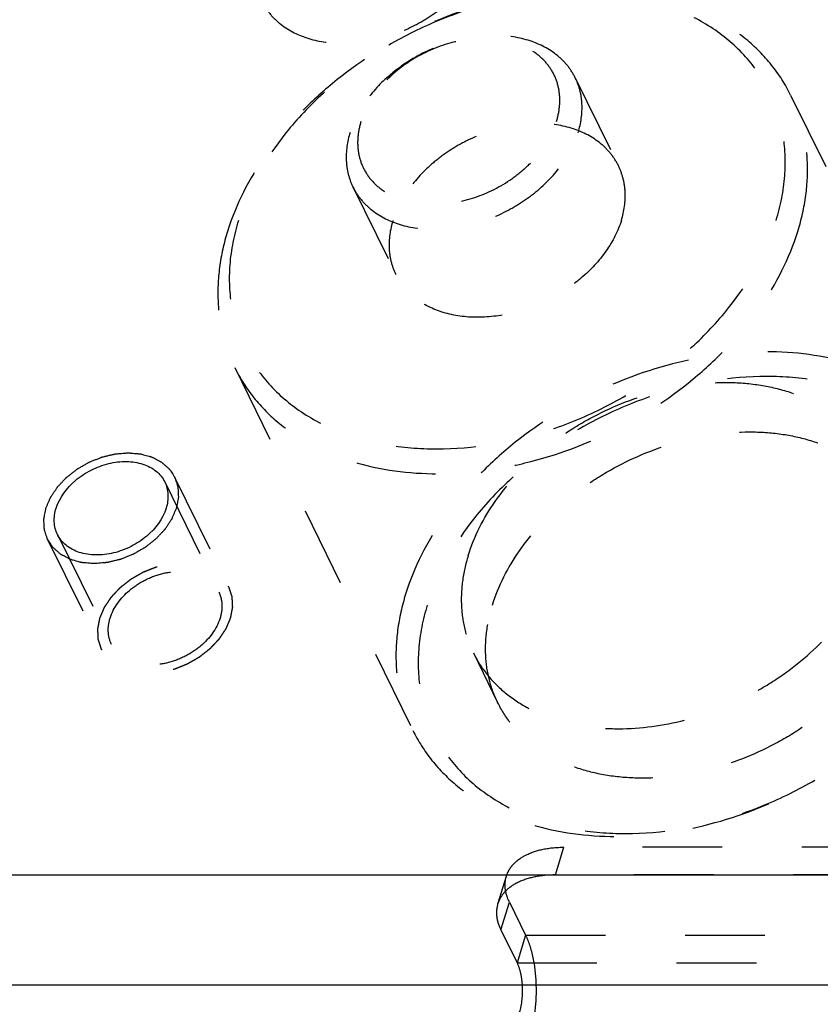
# Model space of a CAD drawing. Header units: millimetres. Extents: x 0 to 410, y 0 to 287.
# Tile 44 of 57: x 258 to 280, y 195 to 223. Entities that reach past the tile are written whole.
import ezdxf

# ---------------------------------------------------------------- set-up
doc = ezdxf.new("R2010")
doc.units = ezdxf.units.MM
doc.header["$LTSCALE"] = 22.55
doc.linetypes.add('HIDDEN', pattern=[0.2, 0.1, -0.1])
doc.layers.get('0').update_dxf_attribs({"linetype": 'CONTINUOUS'})
doc.layers.add('1_ASSI', color=7, linetype='CONTINUOUS')
doc.layers.add('DEFAULT_2', color=8, linetype='HIDDEN')

msp = doc.modelspace()

# ---------------------------------------------------------------- linework, layer by layer
at = {"color": 7, "linetype": 'Continuous'}
for p, q in [((297.4653, 198.30857), (216.87246, 198.30857)), ((298.99051, 195.20052), (218.39767, 195.20052))]:
    msp.add_line(p, q, dxfattribs=at)
at = {"color": 2, "linetype": 'Continuous'}
for points in [[(258.53413, 208.68766), (258.54489, 208.71301), (258.56643, 208.76373), (258.59865, 208.83981), (258.62572, 208.90318), (258.64425, 208.94761), (258.65549, 208.97288), (258.66208, 208.99216), (258.67571, 209.01019), (258.69142, 209.03467), (258.72007, 209.0773), (258.76035, 209.13833), (258.80105, 209.19924), (258.82912, 209.24204), (258.84574, 209.26626), (258.85658, 209.28507), (258.87365, 209.30143), (258.89424, 209.32409), (258.9313, 209.36336), (258.98365, 209.41968), (259.03638, 209.47583), (259.0729, 209.51534), (259.09432, 209.53762), (259.10886, 209.55515), (259.12922, 209.56954), (259.15434, 209.58983), (259.19924, 209.62481), (259.26286, 209.67509), (259.32677, 209.72512), (259.37128, 209.76045), (259.39703, 209.78018), (259.41544, 209.79629), (259.43727, 209.80736), (259.46519, 209.82388), (259.5146, 209.85196), (259.58487, 209.89255), (259.65533, 209.93282), (259.70447, 209.96135), (259.7328, 209.97716), (259.75337, 209.99041), (259.7765, 209.99832), (259.80645, 210.01073), (259.85928, 210.03156), (259.93452, 210.06183), (260.00988, 210.09175), (260.06255, 210.11308), (260.09275, 210.12472), (260.11512, 210.135), (260.13856, 210.13934), (260.16943, 210.14719), (260.22365, 210.15997), (260.301, 210.17878), (260.3784, 210.19721), (260.43256, 210.21052), (260.46352, 210.21754), (260.48669, 210.22445), (260.51009, 210.22506), (260.54122, 210.22807), (260.59572, 210.2323), (260.67357, 210.23894), (260.75136, 210.24517), (260.80596, 210.24997), (260.83692, 210.25209), (260.86084, 210.2554), (260.88206, 210.25216), (260.91129, 210.25012), (260.96201, 210.24549), (261.03472, 210.23947), (261.10724, 210.23306), (261.15822, 210.22898), (261.18704, 210.22606), (261.20954, 210.22553), (261.22863, 210.21867), (261.25527, 210.21174), (261.30133, 210.19858), (261.36746, 210.18036), (261.43333, 210.16176), (261.47975, 210.14914), (261.50583, 210.14136), (261.52662, 210.13709), (261.5427, 210.12687), (261.56578, 210.11531), (261.6054, 210.09412), (261.66244, 210.0644), (261.71917, 210.03431), (261.75923, 210.01363), (261.78161, 210.00128), (261.79983, 209.99352), (261.81257, 209.97998), (261.83146, 209.96395), (261.86363, 209.93496), (261.91012, 209.89406), (261.95621, 209.85286), (261.98894, 209.8243), (262.00696, 209.80758), (262.02237, 209.79615), (262.03055, 209.7805), (262.04398, 209.7611), (262.06629, 209.72646), (262.09885, 209.67736), (262.13095, 209.62802), (262.15391, 209.59372), (262.16633, 209.57379), (262.17758, 209.55978), (262.18144, 209.54218), (262.18917, 209.51997), (262.20148, 209.48052), (262.21976, 209.42448), (262.23756, 209.36826), (262.25053, 209.32907), (262.25722, 209.30645), (262.26426, 209.29013), (262.26356, 209.27133), (262.26532, 209.24713), (262.26713, 209.20439), (262.27045, 209.14354), (262.27327, 209.08256), (262.27578, 209.04), (262.27646, 209.01551), (262.27906, 208.99763), (262.27367, 208.97788), (262.26927, 208.9522), (262.26027, 208.90697), (262.2481, 208.8425), (262.2332, 208.76507), (262.22332, 208.71346), (262.21838, 208.68766)], [(262.21838, 208.68766), (262.20762, 208.6623), (262.18609, 208.61158), (262.15386, 208.5355), (262.12679, 208.47213), (262.10826, 208.4277), (262.09702, 208.40243), (262.09043, 208.38315), (262.07681, 208.36512), (262.06109, 208.34064), (262.03244, 208.29801), (261.99216, 208.23698), (261.95147, 208.17607), (261.9234, 208.13328), (261.90677, 208.10905), (261.89593, 208.09024), (261.87886, 208.07388), (261.85827, 208.05122), (261.82122, 208.01196), (261.76886, 207.95563), (261.71614, 207.89948), (261.67961, 207.85998), (261.65819, 207.83769), (261.64365, 207.82016), (261.62329, 207.80577), (261.59818, 207.78549), (261.55327, 207.7505), (261.48965, 207.70022), (261.42574, 207.6502), (261.38124, 207.61486), (261.35549, 207.59514), (261.33707, 207.57902), (261.31524, 207.56796), (261.28732, 207.55144), (261.23792, 207.52335), (261.16764, 207.48276), (261.09719, 207.4425), (261.04804, 207.41396), (261.01971, 207.39815), (260.99914, 207.3849), (260.97601, 207.37699), (260.94606, 207.36459), (260.89323, 207.34375), (260.81799, 207.31348), (260.74263, 207.28356), (260.68996, 207.26223), (260.65977, 207.25059), (260.6374, 207.24032), (260.61396, 207.23598), (260.58308, 207.22812), (260.52886, 207.21534), (260.45151, 207.19653), (260.37411, 207.1781), (260.31996, 207.16479), (260.28899, 207.15777), (260.26582, 207.15086), (260.24242, 207.15025), (260.2113, 207.14725), (260.1568, 207.14301), (260.07894, 207.13638), (260.00116, 207.13014), (259.94655, 207.12535), (259.9156, 207.12322), (259.89167, 207.11991), (259.87046, 207.12315), (259.84122, 207.12519), (259.7905, 207.12983), (259.71779, 207.13584), (259.64527, 207.14225), (259.59429, 207.14633), (259.56548, 207.14925), (259.54297, 207.14979), (259.52389, 207.15664), (259.49725, 207.16357), (259.45119, 207.17673), (259.38506, 207.19495), (259.31918, 207.21355), (259.27277, 207.22618), (259.24669, 207.23395), (259.22589, 207.23822), (259.20981, 207.24844), (259.18673, 207.26), (259.14712, 207.28119), (259.09007, 207.31091), (259.03335, 207.341), (258.99328, 207.36168), (258.9709, 207.37404), (258.95268, 207.38179), (258.93995, 207.39533), (258.92105, 207.41136), (258.88888, 207.44035), (258.84239, 207.48125), (258.7963, 207.52246), (258.76358, 207.55101), (258.74555, 207.56773), (258.73014, 207.57916), (258.72196, 207.59482), (258.70853, 207.61422), (258.68622, 207.64885), (258.65366, 207.69795), (258.62156, 207.74729), (258.59861, 207.78159), (258.58618, 207.80152), (258.57493, 207.81554), (258.57107, 207.83313), (258.56334, 207.85534), (258.55104, 207.89479), (258.53276, 207.95083), (258.51495, 208.00705), (258.50198, 208.04624), (258.49529, 208.06886), (258.48825, 208.08519), (258.48896, 208.10398), (258.4872, 208.12818), (258.48538, 208.17093), (258.48206, 208.23177), (258.47924, 208.29275), (258.47674, 208.33531), (258.47606, 208.3598), (258.47345, 208.37769), (258.47884, 208.39743), (258.48324, 208.42311), (258.49224, 208.46835), (258.50441, 208.53281), (258.51931, 208.61024), (258.52919, 208.66185), (258.53413, 208.68766)]]:
    msp.add_open_spline(points, degree=3, knots=[0, 0, 0, 0, 0.015625, 0.03125, 0.046875, 0.0546875, 0.05859375, 0.0625, 0.06640625, 0.0703125, 0.078125, 0.09375, 0.109375, 0.1171875, 0.12109375, 0.125, 0.12890625, 0.1328125, 0.140625, 0.15625, 0.171875, 0.1796875, 0.18359375, 0.1875, 0.19140625, 0.1953125, 0.203125, 0.21875, 0.234375, 0.2421875, 0.24609375, 0.25, 0.25390625, 0.2578125, 0.265625, 0.28125, 0.296875, 0.3046875, 0.30859375, 0.3125, 0.31640625, 0.3203125, 0.328125, 0.34375, 0.359375, 0.3671875, 0.37109375, 0.375, 0.37890625, 0.3828125, 0.390625, 0.40625, 0.421875, 0.4296875, 0.43359375, 0.4375, 0.44140625, 0.4453125, 0.453125, 0.46875, 0.484375, 0.4921875, 0.49609375, 0.5, 0.50390625, 0.5078125, 0.515625, 0.53125, 0.546875, 0.5546875, 0.55859375, 0.5625, 0.56640625, 0.5703125, 0.578125, 0.59375, 0.609375, 0.6171875, 0.62109375, 0.625, 0.62890625, 0.6328125, 0.640625, 0.65625, 0.671875, 0.6796875, 0.68359375, 0.6875, 0.69140625, 0.6953125, 0.703125, 0.71875, 0.734375, 0.7421875, 0.74609375, 0.75, 0.75390625, 0.7578125, 0.765625, 0.78125, 0.796875, 0.8046875, 0.80859375, 0.8125, 0.81640625, 0.8203125, 0.828125, 0.84375, 0.859375, 0.8671875, 0.87109375, 0.875, 0.87890625, 0.8828125, 0.890625, 0.90625, 0.921875, 0.9296875, 0.93359375, 0.9375, 0.94140625, 0.9453125, 0.953125, 0.96875, 0.984375, 1, 1, 1, 1], dxfattribs=at)
at = {"color": 3, "linetype": 'Continuous'}
msp.add_open_spline([(271.99155, 195.2007), (271.99972, 195.06475), (271.99462, 194.80338), (271.9484, 194.54518), (271.91173, 194.42652)], degree=3, knots=[0, 0, 0, 0, 0.52304918, 1, 1, 1, 1], dxfattribs=at)
at = {"layer": '1_ASSI', "color": 8, "linetype": 'HIDDEN'}
for p, q in [((273.49493, 220.85705), (274.7151, 218.37062)), ((279.58071, 220.37266), (284.6139, 210.1161)), ((267.21081, 217.77326), (268.43098, 215.28682)), ((263.87041, 212.66316), (268.9036, 202.4066)), ((261.89118, 209.43107), (263.41639, 206.32302)), ((258.86133, 207.94424), (260.38654, 204.83619)), ((270.6141, 204.59577), (271.30045, 203.19715))]:
    msp.add_line(p, q, dxfattribs=at)
for points, knots in [([(264.62956, 223.0333), (264.68864, 222.91291), (264.83585, 222.68203), (265.23589, 222.28121), (265.92135, 221.92849), (266.89091, 221.78843), (267.93624, 221.91749), (268.79141, 222.23718), (269.42787, 222.60769), (270.00194, 223.03807), (270.58883, 223.66568), (270.90105, 224.27032), (270.99529, 224.57528)], [0, 0, 0, 0, 0.05078529, 0.10270961, 0.21303523, 0.33541714, 0.46863586, 0.60791278, 0.67793426, 0.74701649, 0.87911485, 1, 1, 1, 1]), ([(274.71535, 218.37), (274.65629, 218.4904), (274.50925, 218.72143), (274.10924, 219.12235), (273.42389, 219.47532), (272.45428, 219.61558), (271.40886, 219.48665), (270.5536, 219.16696), (269.91699, 218.79651), (269.34291, 218.36604), (268.75583, 217.73848), (268.44358, 217.13375), (268.34932, 216.82872)], [0, 0, 0, 0, 0.0507874, 0.10271102, 0.21302967, 0.33540524, 0.46862206, 0.60790012, 0.67792428, 0.74701078, 0.8791017, 1, 1, 1, 1]), ([(274.79675, 216.82872), (274.8768, 217.08776), (274.9368, 217.49407), (274.85903, 218.01632), (274.77076, 218.25704), (274.71535, 218.37)], [0, 0, 0, 0, 0.51615327, 0.76047833, 1, 1, 1, 1]), ([(268.43072, 215.28744), (268.37531, 215.4004), (268.28705, 215.64111), (268.20927, 216.16337), (268.26927, 216.56968), (268.34932, 216.82872)], [0, 0, 0, 0, 0.23952167, 0.48384673, 1, 1, 1, 1]), ([(274.79675, 216.82872), (274.70249, 216.52369), (274.39024, 215.91896), (273.80316, 215.2914), (273.22908, 214.86093), (272.59248, 214.49048), (271.73722, 214.17079), (270.69179, 214.04185), (269.72218, 214.18212), (269.03683, 214.53509), (268.63682, 214.93601), (268.48979, 215.16703), (268.43072, 215.28744)], [0, 0, 0, 0, 0.1208983, 0.25298922, 0.32207572, 0.39209988, 0.53137794, 0.66459476, 0.78697033, 0.89728898, 0.9492126, 1, 1, 1, 1]), ([(270.46829, 207.34917), (270.63658, 207.89375), (271.1941, 208.97342), (272.24205, 210.09412), (273.26709, 210.86261), (274.40367, 211.52424), (275.92997, 212.09504), (277.51763, 212.29128), (278.72398, 212.191), (279.55107, 211.99533), (280.29645, 211.68177), (280.94107, 211.25674), (281.46709, 210.7303), (281.72996, 210.31806), (281.83547, 210.1031)], [0, 0, 0, 0, 0.12079102, 0.25277458, 0.32180013, 0.39176344, 0.53092611, 0.66403647, 0.72687261, 0.78666543, 0.84339555, 0.89737348, 0.94925547, 1, 1, 1, 1]), ([(271.15464, 205.95054), (271.32294, 206.49516), (271.8805, 207.57492), (272.92858, 208.69566), (273.95373, 209.46419), (275.0904, 210.12584), (276.61686, 210.69652), (278.20462, 210.89271), (279.41102, 210.7923), (280.2381, 210.59647), (280.98344, 210.28279), (281.62801, 209.85765), (282.15397, 209.33109), (282.4167, 208.91873), (282.52218, 208.70375)], [0, 0, 0, 0, 0.12079124, 0.2527796, 0.32180586, 0.39177093, 0.53093448, 0.66404426, 0.72687953, 0.78666999, 0.84339771, 0.89737424, 0.94925577, 1, 1, 1, 1]), ([(270.46829, 207.34917), (270.39489, 207.11162), (270.28742, 206.63457), (270.25498, 205.91567), (270.35733, 205.22696), (270.51531, 204.79709), (270.61438, 204.59523)], [0, 0, 0, 0, 0.26435891, 0.51711119, 0.76091063, 1, 1, 1, 1]), ([(270.61438, 204.59523), (270.71989, 204.38027), (270.98276, 203.96803), (271.50878, 203.44159), (272.1534, 203.01656), (272.89877, 202.703), (273.72587, 202.50733), (274.93222, 202.40705), (276.51988, 202.60329), (278.04618, 203.17409), (279.18276, 203.83572), (280.2078, 204.60421), (281.25575, 205.72491), (281.81327, 206.80458), (281.98156, 207.34917)], [0, 0, 0, 0, 0.05074453, 0.10262652, 0.15660445, 0.21333457, 0.27312739, 0.33596353, 0.46907389, 0.60823656, 0.67819987, 0.74722542, 0.87920898, 1, 1, 1, 1]), ([(260.34718, 205.57961), (260.44134, 205.88432), (260.76277, 206.30575), (261.32673, 206.67549), (261.82221, 206.86114), (262.32608, 206.92338), (262.79382, 206.85528), (263.18176, 206.65705), (263.35915, 206.43969), (263.41641, 206.32297)], [0, 0, 0, 0, 0.25134119, 0.39067011, 0.53040916, 0.66406941, 0.78685567, 0.89754517, 1, 1, 1, 1]), ([(263.41641, 206.32297), (263.47014, 206.21348), (263.53295, 205.9603), (263.49436, 205.70454), (263.45576, 205.57961)], [0, 0, 0, 0, 0.48258627, 1, 1, 1, 1]), ([(271.30035, 203.19734), (271.20133, 203.39916), (271.04357, 203.82897), (270.94132, 204.51746), (270.97378, 205.23615), (271.08125, 205.71305), (271.15464, 205.95054)], [0, 0, 0, 0, 0.23909076, 0.48289611, 0.73562136, 1, 1, 1, 1]), ([(282.6679, 205.95054), (282.4996, 205.40593), (281.94203, 204.32617), (280.89395, 203.20543), (279.86881, 202.43689), (278.73213, 201.77525), (277.20568, 201.20457), (275.61792, 201.00838), (274.41152, 201.10879), (273.58444, 201.30461), (272.8391, 201.6183), (272.19452, 202.04344), (271.66856, 202.57), (271.40584, 202.98236), (271.30035, 203.19734)], [0, 0, 0, 0, 0.12079124, 0.2527796, 0.32180586, 0.39177093, 0.53093448, 0.66404426, 0.72687953, 0.78666999, 0.84339771, 0.89737424, 0.94925577, 1, 1, 1, 1]), ([(260.38652, 204.83624), (260.3328, 204.94573), (260.26999, 205.19892), (260.30857, 205.45467), (260.34718, 205.57961)], [0, 0, 0, 0, 0.48258627, 1, 1, 1, 1]), ([(263.45576, 205.57961), (263.36159, 205.27489), (263.04016, 204.85347), (262.4762, 204.48373), (261.98072, 204.29808), (261.47685, 204.23583), (261.00911, 204.30393), (260.62117, 204.50216), (260.44379, 204.71953), (260.38652, 204.83624)], [0, 0, 0, 0, 0.25134119, 0.39067011, 0.53040916, 0.66406941, 0.78685567, 0.89754517, 1, 1, 1, 1])]:
    msp.add_open_spline(points, degree=3, knots=knots, dxfattribs=at)
at = {"layer": '1_ASSI', "color": 7, "linetype": 'Continuous'}
for points, knots in [([(258.82197, 208.68766), (258.91613, 208.99237), (259.23756, 209.4138), (259.80152, 209.78354), (260.297, 209.96919), (260.80087, 210.03143), (261.26861, 209.96333), (261.65655, 209.7651), (261.83394, 209.54774), (261.8912, 209.43102)], [0, 0, 0, 0, 0.25134119, 0.39067011, 0.53040916, 0.66406941, 0.78685567, 0.89754517, 1, 1, 1, 1]), ([(261.8912, 209.43102), (261.94493, 209.32153), (262.00774, 209.06835), (261.96915, 208.81259), (261.93055, 208.68766)], [0, 0, 0, 0, 0.48258627, 1, 1, 1, 1]), ([(258.86131, 207.94429), (258.80759, 208.05378), (258.74478, 208.30697), (258.78336, 208.56272), (258.82197, 208.68766)], [0, 0, 0, 0, 0.48258627, 1, 1, 1, 1]), ([(261.93055, 208.68766), (261.83638, 208.38294), (261.51495, 207.96152), (260.95099, 207.59178), (260.45551, 207.40613), (259.95164, 207.34388), (259.4839, 207.41198), (259.09596, 207.61021), (258.91858, 207.82758), (258.86131, 207.94429)], [0, 0, 0, 0, 0.25134119, 0.39067011, 0.53040916, 0.66406941, 0.78685567, 0.89754517, 1, 1, 1, 1])]:
    msp.add_open_spline(points, degree=3, knots=knots, dxfattribs=at)
at = {"layer": 'DEFAULT_2', "color": 8, "linetype": 'HIDDEN'}
for p, q in [((262.17172, 209.56874), (263.69693, 206.46069)), ((258.58079, 207.80657), (260.106, 204.69852)), ((272.93124, 198.3179), (273.17331, 199.10123)), ((300.19591, 199.10123), (273.17331, 199.10123)), ((271.30529, 197.502), (271.54736, 198.28532)), ((299.95385, 198.3179), (272.93124, 198.3179)), ((271.39119, 196.76388), (271.63326, 197.5472)), ((271.63326, 197.5472), (272.09082, 196.61479)), ((271.39119, 196.76388), (271.84875, 195.83146)), ((272.09082, 196.61479), (271.84875, 195.83146)), ((272.09082, 196.61479), (310.31485, 196.61479)), ((271.84875, 195.83146), (299.18548, 195.83146))]:
    msp.add_line(p, q, dxfattribs=at)
for points, knots in [([(279.58077, 220.37249), (279.43309, 220.67346), (279.06525, 221.25075), (278.32895, 221.98794), (277.4264, 222.58317), (276.00115, 223.18304), (274.37318, 223.42094), (272.68393, 223.33119), (270.90752, 223.01029), (268.74792, 222.20349), (266.82517, 220.93688), (265.52842, 219.69521), (264.47648, 218.39305), (263.90187, 217.28031), (263.66627, 216.51791)], [0, 0, 0, 0, 0.05074658, 0.10263035, 0.15660958, 0.2133405, 0.33562759, 0.4012098, 0.46901141, 0.60818146, 0.74694261, 0.81426172, 0.87921358, 1, 1, 1, 1]), ([(279.17179, 216.82872), (279.29816, 217.23765), (279.46363, 218.06193), (279.41241, 219.29708), (279.05011, 220.44191), (278.39009, 221.44312), (277.46445, 222.2569), (276.31634, 222.85355), (274.99261, 223.21527), (273.01995, 223.3747), (270.95757, 223.02007), (268.99537, 222.23603), (267.59849, 221.43548), (266.35102, 220.45959), (264.99094, 219.02057), (264.25122, 217.72488), (263.97428, 216.82872)], [0, 0, 0, 0, 0.05732862, 0.11151346, 0.1638817, 0.21617217, 0.27014885, 0.32718032, 0.38800826, 0.45272054, 0.59109376, 0.66310607, 0.73517414, 0.80598803, 0.87436652, 1, 1, 1, 1]), ([(273.495, 220.85691), (273.43594, 220.97731), (273.28873, 221.20822), (272.88874, 221.6091), (272.20328, 221.96192), (271.23368, 222.10199), (270.1883, 221.97299), (269.33309, 221.65327), (268.69659, 221.28276), (268.12249, 220.85237), (267.53563, 220.22474), (267.22339, 219.62012), (267.12916, 219.31516)], [0, 0, 0, 0, 0.05078734, 0.10271226, 0.21303719, 0.33541985, 0.46864009, 0.60791977, 0.67794295, 0.74702766, 0.87912141, 1, 1, 1, 1]), ([(272.96353, 219.62596), (273.00948, 219.77465), (273.06959, 220.07439), (273.05106, 220.52352), (272.91928, 220.93983), (272.67929, 221.30392), (272.34269, 221.59984), (271.92518, 221.8168), (271.44386, 221.94834), (270.72631, 222.00626), (269.78268, 221.84417), (268.90872, 221.42123), (268.30144, 220.9463), (267.80682, 220.42296), (267.53787, 219.95183), (267.43716, 219.62596)], [0, 0, 0, 0, 0.05734324, 0.11155163, 0.16393689, 0.21624788, 0.27024482, 0.32729787, 0.38814834, 0.45288472, 0.59130913, 0.73508114, 0.80592261, 0.87432341, 1, 1, 1, 1]), ([(273.57658, 219.31516), (273.65665, 219.57426), (273.71666, 219.98068), (273.63877, 220.50309), (273.55043, 220.74388), (273.495, 220.85691)], [0, 0, 0, 0, 0.5161046, 0.76042099, 1, 1, 1, 1]), ([(279.78484, 216.51791), (279.8876, 216.85044), (280.03814, 217.51807), (280.08345, 218.52426), (279.94036, 219.48816), (279.71942, 220.08994), (279.58077, 220.37249)], [0, 0, 0, 0, 0.26439375, 0.51707799, 0.7609054, 1, 1, 1, 1]), ([(267.43716, 219.62596), (267.39122, 219.47728), (267.3311, 219.17754), (267.34964, 218.72841), (267.48141, 218.3121), (267.7214, 217.94801), (268.05801, 217.65209), (268.47551, 217.43513), (268.95684, 217.30359), (269.67439, 217.24567), (270.61801, 217.40776), (271.49198, 217.8307), (272.09926, 218.30563), (272.59387, 218.82897), (272.86283, 219.3001), (272.96353, 219.62596)], [0, 0, 0, 0, 0.05734324, 0.11155163, 0.16393689, 0.21624788, 0.27024482, 0.32729787, 0.38814834, 0.45288472, 0.59130913, 0.73508114, 0.80592261, 0.87432341, 1, 1, 1, 1]), ([(267.12916, 219.31516), (267.04908, 219.05605), (266.98912, 218.64963), (267.06696, 218.12722), (267.1553, 217.88643), (267.21074, 217.7734)], [0, 0, 0, 0, 0.51612865, 0.76041184, 1, 1, 1, 1]), ([(267.21074, 217.7734), (267.2698, 217.653), (267.417, 217.4221), (267.817, 217.02122), (268.50245, 216.6684), (269.47206, 216.52832), (270.51744, 216.65732), (271.37264, 216.97705), (272.00915, 217.34756), (272.58324, 217.77794), (273.17014, 218.40555), (273.48234, 219.0102), (273.57658, 219.31516)], [0, 0, 0, 0, 0.05078673, 0.10271074, 0.21303626, 0.33541893, 0.46863916, 0.60791883, 0.67794201, 0.74702659, 0.87911941, 1, 1, 1, 1]), ([(263.97428, 216.82872), (263.84791, 216.41979), (263.68244, 215.59551), (263.73366, 214.36036), (264.09596, 213.21553), (264.75598, 212.21431), (265.68162, 211.40054), (266.82973, 210.80388), (268.15346, 210.44217), (270.12612, 210.28273), (272.18851, 210.63736), (274.1507, 211.42141), (275.54758, 212.22196), (276.79505, 213.19785), (278.15513, 214.63687), (278.89486, 215.93256), (279.17179, 216.82872)], [0, 0, 0, 0, 0.05732862, 0.11151346, 0.1638817, 0.21617217, 0.27014885, 0.32718032, 0.38800826, 0.45272054, 0.59109376, 0.66310607, 0.73517414, 0.80598803, 0.87436652, 1, 1, 1, 1]), ([(263.66627, 216.51791), (263.56351, 216.18538), (263.41303, 215.51773), (263.36766, 214.51155), (263.51076, 213.54766), (263.73169, 212.94589), (263.87034, 212.66334)], [0, 0, 0, 0, 0.26440455, 0.5170792, 0.76090304, 1, 1, 1, 1]), ([(263.87034, 212.66334), (264.01803, 212.36237), (264.38586, 211.78508), (265.12216, 211.04788), (266.02471, 210.45266), (267.44996, 209.85278), (269.07793, 209.61489), (270.76718, 209.70464), (272.54359, 210.02554), (274.70319, 210.83234), (276.62595, 212.09894), (277.92269, 213.34062), (278.97464, 214.64278), (279.54924, 215.75551), (279.78484, 216.51791)], [0, 0, 0, 0, 0.05074611, 0.1026303, 0.15660945, 0.21334036, 0.33562746, 0.40120969, 0.46901131, 0.60818139, 0.74694257, 0.81426171, 0.87921354, 1, 1, 1, 1]), ([(284.61397, 210.11592), (284.46628, 210.41689), (284.09845, 210.99418), (283.36215, 211.73137), (282.4596, 212.3266), (281.03435, 212.92648), (279.40638, 213.16437), (277.71713, 213.07463), (275.94072, 212.75373), (273.78112, 211.94693), (271.85836, 210.68032), (270.56162, 209.43864), (269.50967, 208.13649), (268.93506, 207.02375), (268.69946, 206.26135)], [0, 0, 0, 0, 0.0507462, 0.10263029, 0.15660944, 0.21334033, 0.33562739, 0.4012096, 0.46901122, 0.6081813, 0.74694249, 0.81426164, 0.87921349, 1, 1, 1, 1]), ([(284.51002, 205.95054), (284.63639, 206.35948), (284.80189, 207.18375), (284.75064, 208.4189), (284.38835, 209.56374), (283.72832, 210.56495), (282.80269, 211.37872), (281.65458, 211.97538), (280.33084, 212.3371), (278.35819, 212.49653), (276.2958, 212.1419), (274.33361, 211.35786), (272.93672, 210.5573), (271.68925, 209.58141), (270.32918, 208.14239), (269.58945, 206.8467), (269.31252, 205.95054)], [0, 0, 0, 0, 0.05732871, 0.11151344, 0.16388164, 0.21617215, 0.2701488, 0.32718028, 0.38800821, 0.45272048, 0.5910937, 0.66310601, 0.73517409, 0.80598796, 0.87436648, 1, 1, 1, 1]), ([(260.05934, 205.57961), (260.0701, 205.60496), (260.09164, 205.65568), (260.12386, 205.73176), (260.15093, 205.79513), (260.16946, 205.83956), (260.1807, 205.86483), (260.18729, 205.88411), (260.20092, 205.90214), (260.21663, 205.92662), (260.24528, 205.96925), (260.28556, 206.03028), (260.32626, 206.09119), (260.35433, 206.13399), (260.37095, 206.15821), (260.38179, 206.17702), (260.39886, 206.19338), (260.41945, 206.21604), (260.45651, 206.25531), (260.50886, 206.31163), (260.56159, 206.36778), (260.59811, 206.40729), (260.61953, 206.42957), (260.63407, 206.4471), (260.65443, 206.46149), (260.67955, 206.48178), (260.72445, 206.51676), (260.78807, 206.56704), (260.85198, 206.61707), (260.89649, 206.6524), (260.92223, 206.67213), (260.94065, 206.68824), (260.96248, 206.69931), (260.9904, 206.71583), (261.03981, 206.74391), (261.11008, 206.7845), (261.18054, 206.82477), (261.22968, 206.8533), (261.25801, 206.86911), (261.27858, 206.88236), (261.30171, 206.89027), (261.33166, 206.90268), (261.38449, 206.92351), (261.45973, 206.95378), (261.53509, 206.9837), (261.58776, 207.00503), (261.61796, 207.01667), (261.64032, 207.02695), (261.66376, 207.03129), (261.69464, 207.03914), (261.74886, 207.05192), (261.82621, 207.07073), (261.90361, 207.08916), (261.95776, 207.10247), (261.98873, 207.10949), (262.0119, 207.1164), (262.0353, 207.11701), (262.06642, 207.12002), (262.12092, 207.12425), (262.19878, 207.13089), (262.27657, 207.13712), (262.33117, 207.14192), (262.36213, 207.14404), (262.38605, 207.14735), (262.40727, 207.14411), (262.4365, 207.14207), (262.48722, 207.13744), (262.55993, 207.13142), (262.63245, 207.12501), (262.68343, 207.12093), (262.71225, 207.11801), (262.73475, 207.11748), (262.75384, 207.11062), (262.78048, 207.10369), (262.82654, 207.09053), (262.89266, 207.07231), (262.95854, 207.05371), (263.00495, 207.04109), (263.03104, 207.03331), (263.05183, 207.02904), (263.06791, 207.01882), (263.09099, 207.00726), (263.13061, 206.98607), (263.18765, 206.95635), (263.24438, 206.92626), (263.28444, 206.90558), (263.30682, 206.89323), (263.32504, 206.88547), (263.33778, 206.87193), (263.35667, 206.8559), (263.38884, 206.82691), (263.43533, 206.78601), (263.48142, 206.74481), (263.51414, 206.71625), (263.53217, 206.69953), (263.54758, 206.6881), (263.55576, 206.67245), (263.56919, 206.65305), (263.5915, 206.61841), (263.62406, 206.56931), (263.65616, 206.51997), (263.67911, 206.48567), (263.69154, 206.46574), (263.70279, 206.45173), (263.70665, 206.43413), (263.71438, 206.41192), (263.72669, 206.37247), (263.74497, 206.31643), (263.76277, 206.26021), (263.77574, 206.22102), (263.78243, 206.1984), (263.78947, 206.18208), (263.78877, 206.16328), (263.79053, 206.13908), (263.79234, 206.09634), (263.79566, 206.03549), (263.79848, 205.97451), (263.80098, 205.93195), (263.80167, 205.90746), (263.80427, 205.88958), (263.79888, 205.86983), (263.79448, 205.84415), (263.78548, 205.79892), (263.77331, 205.73445), (263.75841, 205.65702), (263.74853, 205.60541), (263.74359, 205.57961)], [0, 0, 0, 0, 0.015625, 0.03125, 0.046875, 0.0546875, 0.05859375, 0.0625, 0.06640625, 0.0703125, 0.078125, 0.09375, 0.109375, 0.1171875, 0.12109375, 0.125, 0.12890625, 0.1328125, 0.140625, 0.15625, 0.171875, 0.1796875, 0.18359375, 0.1875, 0.19140625, 0.1953125, 0.203125, 0.21875, 0.234375, 0.2421875, 0.24609375, 0.25, 0.25390625, 0.2578125, 0.265625, 0.28125, 0.296875, 0.3046875, 0.30859375, 0.3125, 0.31640625, 0.3203125, 0.328125, 0.34375, 0.359375, 0.3671875, 0.37109375, 0.375, 0.37890625, 0.3828125, 0.390625, 0.40625, 0.421875, 0.4296875, 0.43359375, 0.4375, 0.44140625, 0.4453125, 0.453125, 0.46875, 0.484375, 0.4921875, 0.49609375, 0.5, 0.50390625, 0.5078125, 0.515625, 0.53125, 0.546875, 0.5546875, 0.55859375, 0.5625, 0.56640625, 0.5703125, 0.578125, 0.59375, 0.609375, 0.6171875, 0.62109375, 0.625, 0.62890625, 0.6328125, 0.640625, 0.65625, 0.671875, 0.6796875, 0.68359375, 0.6875, 0.69140625, 0.6953125, 0.703125, 0.71875, 0.734375, 0.7421875, 0.74609375, 0.75, 0.75390625, 0.7578125, 0.765625, 0.78125, 0.796875, 0.8046875, 0.80859375, 0.8125, 0.81640625, 0.8203125, 0.828125, 0.84375, 0.859375, 0.8671875, 0.87109375, 0.875, 0.87890625, 0.8828125, 0.890625, 0.90625, 0.921875, 0.9296875, 0.93359375, 0.9375, 0.94140625, 0.9453125, 0.953125, 0.96875, 0.984375, 1, 1, 1, 1]), ([(268.69946, 206.26135), (268.59671, 205.92883), (268.44618, 205.26119), (268.40085, 204.25501), (268.54394, 203.29111), (268.76488, 202.68934), (268.90353, 202.40679)], [0, 0, 0, 0, 0.26439545, 0.51707809, 0.76090503, 1, 1, 1, 1]), ([(268.90353, 202.40679), (269.05121, 202.10581), (269.41904, 201.52852), (270.15534, 200.79133), (271.0579, 200.1961), (272.48314, 199.59622), (274.11111, 199.35833), (275.80036, 199.44807), (277.57677, 199.76897), (279.73638, 200.57577), (281.65914, 201.84238), (282.95588, 203.08405), (284.00783, 204.38621), (284.58243, 205.49895), (284.81803, 206.26135)], [0, 0, 0, 0, 0.05074649, 0.10263033, 0.15660953, 0.21334043, 0.33562748, 0.40120968, 0.46901129, 0.60818134, 0.74694251, 0.81426165, 0.87921352, 1, 1, 1, 1]), ([(269.31252, 205.95054), (269.18615, 205.54161), (269.02065, 204.71734), (269.0719, 203.48219), (269.43419, 202.33735), (270.09422, 201.33614), (271.01985, 200.52237), (272.16796, 199.92571), (273.49169, 199.56399), (275.46435, 199.40456), (277.52674, 199.75919), (279.48893, 200.54323), (280.88582, 201.34378), (282.13328, 202.31968), (283.49336, 203.7587), (284.23309, 205.05439), (284.51002, 205.95054)], [0, 0, 0, 0, 0.05732871, 0.11151344, 0.16388164, 0.21617215, 0.2701488, 0.32718028, 0.38800821, 0.45272048, 0.5910937, 0.66310601, 0.73517409, 0.80598796, 0.87436648, 1, 1, 1, 1]), ([(263.74359, 205.57961), (263.73283, 205.55425), (263.7113, 205.50353), (263.67907, 205.42745), (263.652, 205.36408), (263.63347, 205.31965), (263.62223, 205.29438), (263.61564, 205.2751), (263.60201, 205.25707), (263.5863, 205.23259), (263.55765, 205.18996), (263.51737, 205.12893), (263.47668, 205.06802), (263.4486, 205.02523), (263.43198, 205.001), (263.42114, 204.98219), (263.40407, 204.96584), (263.38348, 204.94317), (263.34643, 204.90391), (263.29407, 204.84758), (263.24135, 204.79143), (263.20482, 204.75193), (263.1834, 204.72964), (263.16886, 204.71211), (263.1485, 204.69772), (263.12339, 204.67744), (263.07848, 204.64245), (263.01486, 204.59217), (262.95095, 204.54215), (262.90645, 204.50681), (262.8807, 204.48709), (262.86228, 204.47097), (262.84045, 204.45991), (262.81253, 204.44339), (262.76313, 204.4153), (262.69285, 204.37471), (262.6224, 204.33445), (262.57325, 204.30591), (262.54492, 204.2901), (262.52435, 204.27685), (262.50122, 204.26894), (262.47127, 204.25654), (262.41844, 204.2357), (262.3432, 204.20543), (262.26784, 204.17551), (262.21517, 204.15418), (262.18498, 204.14255), (262.16261, 204.13227), (262.13917, 204.12793), (262.10829, 204.12007), (262.05407, 204.10729), (261.97672, 204.08848), (261.89932, 204.07005), (261.84517, 204.05674), (261.8142, 204.04972), (261.79103, 204.04281), (261.76763, 204.0422), (261.73651, 204.0392), (261.68201, 204.03496), (261.60415, 204.02833), (261.52637, 204.02209), (261.47176, 204.0173), (261.4408, 204.01517), (261.41688, 204.01186), (261.39566, 204.0151), (261.36643, 204.01714), (261.31571, 204.02178), (261.243, 204.02779), (261.17048, 204.03421), (261.1195, 204.03828), (261.09069, 204.0412), (261.06818, 204.04174), (261.0491, 204.04859), (261.02246, 204.05552), (260.9764, 204.06868), (260.91027, 204.0869), (260.84439, 204.1055), (260.79798, 204.11813), (260.77189, 204.1259), (260.7511, 204.13017), (260.73502, 204.14039), (260.71194, 204.15195), (260.67233, 204.17314), (260.61528, 204.20286), (260.55856, 204.23295), (260.51849, 204.25363), (260.49611, 204.26599), (260.47789, 204.27374), (260.46516, 204.28728), (260.44626, 204.30331), (260.41409, 204.3323), (260.3676, 204.3732), (260.32151, 204.41441), (260.28879, 204.44296), (260.27076, 204.45968), (260.25535, 204.47111), (260.24717, 204.48677), (260.23374, 204.50617), (260.21143, 204.54081), (260.17887, 204.5899), (260.14677, 204.63924), (260.12382, 204.67354), (260.11139, 204.69347), (260.10014, 204.70749), (260.09628, 204.72508), (260.08855, 204.74729), (260.07624, 204.78674), (260.05797, 204.84278), (260.04016, 204.899), (260.02719, 204.93819), (260.0205, 204.96082), (260.01346, 204.97714), (260.01417, 204.99593), (260.0124, 205.02013), (260.01059, 205.06288), (260.00727, 205.12372), (260.00445, 205.1847), (260.00195, 205.22726), (260.00127, 205.25175), (259.99866, 205.26964), (260.00405, 205.28938), (260.00845, 205.31506), (260.01745, 205.3603), (260.02962, 205.42476), (260.04452, 205.50219), (260.0544, 205.5538), (260.05934, 205.57961)], [0, 0, 0, 0, 0.015625, 0.03125, 0.046875, 0.0546875, 0.05859375, 0.0625, 0.06640625, 0.0703125, 0.078125, 0.09375, 0.109375, 0.1171875, 0.12109375, 0.125, 0.12890625, 0.1328125, 0.140625, 0.15625, 0.171875, 0.1796875, 0.18359375, 0.1875, 0.19140625, 0.1953125, 0.203125, 0.21875, 0.234375, 0.2421875, 0.24609375, 0.25, 0.25390625, 0.2578125, 0.265625, 0.28125, 0.296875, 0.3046875, 0.30859375, 0.3125, 0.31640625, 0.3203125, 0.328125, 0.34375, 0.359375, 0.3671875, 0.37109375, 0.375, 0.37890625, 0.3828125, 0.390625, 0.40625, 0.421875, 0.4296875, 0.43359375, 0.4375, 0.44140625, 0.4453125, 0.453125, 0.46875, 0.484375, 0.4921875, 0.49609375, 0.5, 0.50390625, 0.5078125, 0.515625, 0.53125, 0.546875, 0.5546875, 0.55859375, 0.5625, 0.56640625, 0.5703125, 0.578125, 0.59375, 0.609375, 0.6171875, 0.62109375, 0.625, 0.62890625, 0.6328125, 0.640625, 0.65625, 0.671875, 0.6796875, 0.68359375, 0.6875, 0.69140625, 0.6953125, 0.703125, 0.71875, 0.734375, 0.7421875, 0.74609375, 0.75, 0.75390625, 0.7578125, 0.765625, 0.78125, 0.796875, 0.8046875, 0.80859375, 0.8125, 0.81640625, 0.8203125, 0.828125, 0.84375, 0.859375, 0.8671875, 0.87109375, 0.875, 0.87890625, 0.8828125, 0.890625, 0.90625, 0.921875, 0.9296875, 0.93359375, 0.9375, 0.94140625, 0.9453125, 0.953125, 0.96875, 0.984375, 1, 1, 1, 1]), ([(271.5474, 198.28543), (271.56641, 198.34697), (271.62035, 198.46803), (271.78944, 198.69115), (272.11393, 198.91513), (272.60898, 199.06998), (272.9776, 199.10123), (273.17331, 199.10123)], [0, 0, 0, 0, 0.09985689, 0.2032652, 0.43080862, 0.69658299, 1, 1, 1, 1]), ([(272.93124, 198.3179), (272.73553, 198.3179), (272.36692, 198.28666), (271.87187, 198.1318), (271.54737, 197.90783), (271.37828, 197.6847), (271.32435, 197.56364), (271.30533, 197.50211)], [0, 0, 0, 0, 0.30341701, 0.56919138, 0.7967348, 0.90014311, 1, 1, 1, 1]), ([(271.63326, 197.5472), (271.57478, 197.66636), (271.49289, 197.91083), (271.51208, 198.17116), (271.5474, 198.28543)], [0, 0, 0, 0, 0.52601137, 1, 1, 1, 1]), ([(271.30533, 197.50211), (271.27001, 197.38783), (271.25082, 197.1275), (271.33272, 196.88304), (271.39119, 196.76388)], [0, 0, 0, 0, 0.47398863, 1, 1, 1, 1]), ([(272.09082, 196.61479), (272.13398, 196.52684), (272.21049, 196.33122), (272.32745, 195.88691), (272.39942, 195.26747), (272.37708, 194.52095), (272.28644, 194.03037), (272.21677, 193.80491)], [0, 0, 0, 0, 0.10266726, 0.21930302, 0.480863, 0.75269979, 1, 1, 1, 1]), ([(271.84875, 195.83146), (271.89226, 195.74281), (271.95658, 195.53363), (271.98448, 195.31826), (271.99155, 195.2007)], [0, 0, 0, 0, 0.45607873, 1, 1, 1, 1])]:
    msp.add_open_spline(points, degree=3, knots=knots, dxfattribs=at)

doc.saveas('drawing.dxf')
